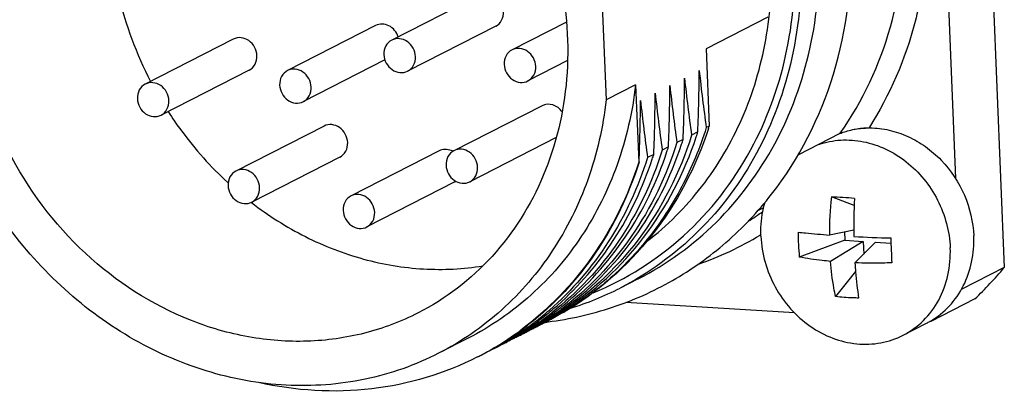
# Model space of a CAD drawing. Header units: millimetres. Extents: x 0 to 420, y 0 to 297.
# Tile 22 of 66: x 199.6 to 204.31, y 72.85 to 74.64. Entities that reach past the tile are written whole.
import ezdxf

# ---------------------------------------------------------------- set-up
doc = ezdxf.new("R2010")
doc.units = ezdxf.units.MM
doc.header["$LTSCALE"] = 23.1
doc.layers.add('COMPONENTS', color=7, linetype='CONTINUOUS')

msp = doc.modelspace()

# ---------------------------------------------------------------- linework, layer by layer
at = {"layer": 'COMPONENTS', "color": 7, "linetype": 'CONTINUOUS'}
for p, q in [((204.15804, 77.19481), (204.31438, 73.45035)), ((203.9688, 76.57072), (204.08133, 73.87562)), ((202.38473, 74.83564), (202.40907, 74.25269)), ((201.80413, 74.75313), (201.38251, 74.53805)), ((201.30513, 74.6075), (200.88351, 74.39243)), ((201.87986, 74.60466), (201.45824, 74.38959)), ((202.21851, 74.6241), (201.95813, 74.49128)), ((203.18205, 74.64699), (202.88691, 74.49644)), ((200.62402, 74.5427), (200.2024, 74.32763)), ((202.88691, 74.49644), (202.90233, 74.12711)), ((201.34974, 74.44316), (200.95924, 74.24396)), ((202.22392, 74.43976), (202.03387, 74.34281)), ((200.69975, 74.39423), (200.27813, 74.17916)), ((202.54961, 74.32438), (202.40907, 74.25269)), ((202.54961, 74.32438), (202.56504, 73.95505)), ((202.10171, 74.22426), (201.68009, 74.00919)), ((201.05819, 74.12699), (200.63656, 73.91192)), ((202.84748, 74.09913), (202.81778, 74.08398)), ((202.90233, 74.12711), (202.88805, 74.11982)), ((203.5278, 74.09092), (203.32686, 73.98842)), ((203.5278, 74.09092), (203.52939, 74.09319)), ((202.16963, 74.07181), (201.75582, 73.86072)), ((202.77721, 74.06328), (202.74751, 74.04813)), ((201.60905, 74.00828), (201.18743, 73.79321)), ((202.63667, 73.99159), (202.60697, 73.97644)), ((202.70694, 74.02743), (202.67724, 74.01228)), ((203.09987, 74.01199), (203.10159, 74.01515)), ((201.13392, 73.97853), (200.7123, 73.76345)), ((202.5664, 73.95574), (202.56504, 73.95505)), ((202.5664, 73.95574), (202.56607, 73.95469)), ((200.59764, 73.85684), (200.59946, 73.85517)), ((201.68478, 73.85982), (201.26316, 73.64475)), ((203.59576, 73.74667), (203.48663, 73.78826)), ((203.16232, 73.73586), (203.13363, 73.72122)), ((203.59376, 73.62978), (203.47719, 73.60612)), ((203.54928, 73.62075), (203.55095, 73.58085)), ((203.14988, 73.60823), (203.1464, 73.60612)), ((203.55095, 73.58085), (203.33303, 73.50073)), ((203.63871, 73.57539), (203.48244, 73.4803)), ((203.55095, 73.58085), (203.63871, 73.57539)), ((203.69721, 73.57176), (203.59935, 73.47303)), ((203.63871, 73.57539), (203.64122, 73.51527)), ((203.69721, 73.57176), (203.77182, 73.56712)), ((203.60256, 73.43111), (203.50653, 73.31171)), ((204.31438, 73.45035), (204.10865, 73.34541)), ((202.5618, 73.39677), (202.47508, 73.35253)), ((204.17332, 73.30057), (203.96251, 73.19303)), ((203.31037, 73.23355), (202.50257, 73.28375)), ((202.12052, 73.18987), (202.12424, 73.19032)), ((202.12896, 73.20566), (202.12522, 73.20318)), ((202.16212, 73.21232), (202.1582, 73.21017)), ((203.96251, 73.19303), (203.95869, 73.19327)), ((203.9587, 73.19325), (203.9592, 73.19354)), ((203.8299, 73.12704), (203.94233, 73.1844)), ((201.74747, 73.11234), (201.60693, 73.04065)), ((201.87504, 73.0685), (201.87127, 73.06627))]:
    msp.add_line(p, q, dxfattribs=at)
for centre, radius, start, end in [((201.80718, 75.16464), 1.78099, 193.36154, 207.55399), ((194.43428, 74.43988), 8.4201, 357.680645, 359.675942), ((209.99192, 75.13968), 7.17671, 185.977898, 188.169738), ((194.36401, 74.40404), 8.4201, 357.680645, 359.675942), ((209.92165, 75.10383), 7.17671, 185.977898, 188.169738), ((194.22347, 74.33234), 8.4201, 357.680645, 359.675942), ((209.78111, 75.03214), 7.17671, 185.977898, 188.169738), ((194.29374, 74.36819), 8.4201, 357.680645, 359.675942), ((209.85138, 75.06798), 7.17671, 185.977898, 188.169738), ((194.1532, 74.2965), 8.4201, 357.680645, 359.675942), ((209.71084, 74.99629), 7.17671, 185.977898, 188.169738), ((201.18855, 74.6209), 1.73905, 341.74992, 342.54029), ((201.22778, 74.6631), 1.75824, 341.87445, 342.25131), ((203.66871, 73.70108), 0.41701, 89.66909, 90.21206), ((201.11815, 74.5851), 1.73918, 341.75029, 342.54029), ((201.63651, 73.93483), 0.08101, 61.67157, 67.87836), ((200.97756, 74.51342), 1.73923, 341.75038, 342.54029), ((201.04631, 74.54974), 1.74083, 341.75482, 342.54031), ((201.65529, 73.91764), 0.06491, 297.02904, 302.37973), ((205.16442, 73.60996), 1.68724, 173.93396, 180.13035), ((203.26472, 69.32303), 4.47074, 85.73348, 87.15485), ((206.26554, 73.64288), 2.6718, 177.02863, 180.94414), ((202.2931, 74.94004), 1.49687, 302.095, 305.32901), ((204.44678, 73.60645), 1.11881, 179.31256, 182.38334), ((202.33874, 74.9395), 1.55892, 289.05016, 301.20435), ((203.91133, 79.81686), 6.22609, 267.079397, 268.706906), ((222.91148, 74.33107), 19.1549, 182.210166, 182.389912), ((204.40899, 73.60476), 1.08098, 182.37743, 185.52253), ((222.04897, 74.29523), 18.29165, 182.390428, 182.575706), ((202.58075, 74.94165), 2.2868, 314.1405, 319.2974), ((201.79615, 74.68448), 1.495, 287.18176, 297.00725), ((201.17003, 74.36096), 1.47491, 307.49567, 310.95099), ((201.20093, 74.37458), 1.47297, 307.95925, 309.73415), ((201.19586, 74.38068), 1.4809, 309.73414, 311.4041), ((201.27435, 74.40641), 1.46786, 306.72725, 308.47232), ((201.31865, 74.42215), 1.46166, 304.95826, 306.72631), ((201.42148, 74.46868), 1.45636, 300.52139, 302.34336), ((201.34809, 74.4376), 1.46206, 304.22214, 305.43499), ((201.27056, 74.4112), 1.47397, 308.47164, 309.22551), ((201.17661, 74.35251), 1.4642, 304.49239, 307.49271), ((201.20523, 74.3691), 1.46601, 306.25697, 307.95871), ((201.24744, 74.38758), 1.46324, 304.49431, 306.52463), ((201.32004, 74.42007), 1.45916, 301.43883, 303.49142), ((201.35158, 74.43222), 1.45564, 300.13551, 301.91517), ((201.39364, 74.45036), 1.45268, 298.3403, 300.40804), ((201.2785, 74.40084), 1.46092, 303.66726, 304.9707), ((201.42422, 74.46391), 1.45086, 298.10467, 298.82109), ((201.27825, 74.4012), 1.46135, 304.97066, 305.23944), ((201.24616, 74.38931), 1.4654, 306.52441, 307.37796), ((201.35067, 74.43369), 1.45737, 301.91491, 302.18579), ((201.27806, 74.40147), 1.46168, 305.2395, 306.72631), ((201.42378, 74.46471), 1.45178, 298.82105, 299.09405), ((201.46472, 74.48475), 1.45102, 297.02363, 297.41618), ((201.92455, 74.82655), 1.64837, 276.95834, 277.18325), ((201.34985, 74.43499), 1.45891, 302.18602, 303.64666), ((201.39243, 74.45243), 1.45508, 300.40773, 301.09408), ((201.31907, 74.42154), 1.46092, 303.66726, 304.9582), ((201.42299, 74.46613), 1.4534, 299.09429, 300.52118), ((201.465, 74.48422), 1.45042, 297.41617, 298.01669), ((201.24489, 74.39097), 1.46749, 307.37801, 307.9997), ((201.39176, 74.45355), 1.45638, 301.0941, 301.86563), ((201.46494, 74.48433), 1.45055, 298.01675, 298.55027), ((201.34893, 74.43637), 1.46057, 303.64652, 304.22202), ((203.76599, 73.53007), 0.38805, 297.02641, 299.7769), ((203.76569, 73.53058), 0.38865, 299.86109, 300.23763), ((202.38562, 74.81851), 2.26468, 314.13075, 314.37466), ((201.18058, 74.3467), 1.45717, 298.34416, 304.493), ((201.1187, 74.34354), 1.48249, 300.67583, 306.4984), ((201.13865, 74.3281), 1.45966, 301.91107, 306.2456), ((201.21036, 74.36165), 1.45695, 300.13841, 303.2172), ((201.13387, 74.33461), 1.46774, 306.24564, 307.99905), ((201.2082, 74.36497), 1.46091, 303.21686, 304.96427), ((201.24974, 74.38423), 1.45918, 301.43634, 304.49449), ((201.28119, 74.39655), 1.45585, 300.13462, 300.60574), ((201.32216, 74.41658), 1.45508, 298.3414, 301.43925), ((201.35411, 74.42777), 1.45053, 297.02123, 298.10236), ((201.2804, 74.39788), 1.45741, 300.60589, 301.91404), ((201.35394, 74.42809), 1.45089, 298.10251, 298.81894), ((201.20681, 74.36696), 1.46334, 304.96421, 306.25666), ((201.27942, 74.39945), 1.45924, 301.91404, 303.22063), ((201.35301, 74.42977), 1.4528, 298.81909, 300.13529), ((201.39466, 74.44852), 1.45058, 297.02124, 297.96711), ((201.39478, 74.44827), 1.4503, 297.9672, 298.33978), ((201.27892, 74.40022), 1.46017, 303.22054, 303.66719), ((201.42437, 74.46363), 1.45054, 297.02345, 298.10452), ((201.21248, 74.35805), 1.45277, 298.81974, 300.13734), ((201.25411, 74.37683), 1.45058, 297.02189, 297.98619), ((201.25426, 74.37656), 1.45028, 297.98628, 298.34182), ((201.25259, 74.37958), 1.45373, 298.3431, 301.43587), ((201.28323, 74.39293), 1.45169, 297.99524, 298.82573), ((201.28206, 74.39504), 1.45411, 298.82587, 300.13478), ((201.32447, 74.41238), 1.45028, 297.02799, 298.34013), ((201.12272, 74.33712), 1.47492, 297.76593, 300.49856), ((201.18377, 74.34114), 1.45076, 297.02168, 298.12528), ((201.184, 74.3407), 1.45026, 298.12538, 298.33805), ((201.21357, 74.35609), 1.45053, 297.02189, 298.10919), ((201.21341, 74.35637), 1.45085, 298.10934, 298.81959), ((201.12255, 74.33744), 1.47528, 297.02703, 297.76587)]:
    msp.add_arc(centre, radius, start, end, dxfattribs=at)
for points, knots in [([(203.52939, 74.09319), (203.63671, 74.24649), (203.80129, 74.60037), (203.8693, 75.18793), (203.76187, 75.7853), (203.57974, 76.15319), (203.46492, 76.32102)], [0, 0, 0, 0, 0.238048, 0.4857776, 0.7413197, 1, 1, 1, 1]), ([(203.59649, 76.32653), (203.70442, 76.1582), (203.87537, 75.79351), (203.96118, 75.30014), (203.94656, 74.90936), (203.87868, 74.53761), (203.76644, 74.27461), (203.66716, 74.11881)], [0, 0, 0, 0, 0.2581795, 0.5131585, 0.638395, 0.7614581, 1, 1, 1, 1]), ([(200.87568, 76.16987), (201.03076, 76.14272), (201.33914, 76.03268), (201.73308, 75.73309), (202.03258, 75.32646), (202.20874, 74.8524), (202.24436, 74.35628), (202.13385, 73.88588), (201.88557, 73.48908), (201.64073, 73.30112), (201.50848, 73.23366)], [0, 0, 0, 0, 0.1230526, 0.2508015, 0.3815461, 0.5125395, 0.6409512, 0.7648435, 0.8839592, 1, 1, 1, 1]), ([(201.50848, 73.23366), (201.42718, 73.19218), (201.25374, 73.12693), (200.97678, 73.08839), (200.6929, 73.11005), (200.3169, 73.21837), (199.88644, 73.49698), (199.5151, 73.9943), (199.3305, 74.58687), (199.35768, 75.0989), (199.49072, 75.46687), (199.63985, 75.7094), (199.83364, 75.91098), (199.9883, 76.01307), (200.0696, 76.05454)], [0, 0, 0, 0, 0.0586886, 0.1180047, 0.1784628, 0.2403815, 0.3681439, 0.5000007, 0.6318572, 0.7596189, 0.8215373, 0.8819951, 0.9413108, 1, 1, 1, 1]), ([(202.13066, 73.19111), (202.23508, 73.20427), (202.44144, 73.25074), (202.73081, 73.37965), (202.9896, 73.56345), (203.28394, 73.87447), (203.53634, 74.37119), (203.58828, 74.81602), (203.57897, 75.03892)], [0, 0, 0, 0, 0.1225358, 0.2444443, 0.3665476, 0.489644, 0.7402428, 1, 1, 1, 1]), ([(202.5618, 73.39677), (202.69845, 73.46647), (202.95402, 73.65183), (203.23844, 74.03615), (203.40686, 74.49752), (203.43405, 74.82932), (203.42708, 74.99623)], [0, 0, 0, 0, 0.2402795, 0.4853317, 0.738335, 1, 1, 1, 1]), ([(203.34037, 74.952), (203.34734, 74.78508), (203.32014, 74.45328), (203.15172, 73.99189), (202.86729, 73.60756), (202.6117, 73.42222), (202.47504, 73.35251)], [0, 0, 0, 0, 0.2616639, 0.5146682, 0.7597205, 1, 1, 1, 1]), ([(202.60256, 73.57461), (202.70093, 73.64998), (202.88042, 73.82969), (203.07502, 74.16171), (203.18806, 74.54001), (203.20515, 74.80658), (203.19955, 74.94065)], [0, 0, 0, 0, 0.2404935, 0.4864675, 0.7396002, 1, 1, 1, 1]), ([(203.10159, 74.01515), (203.17739, 74.15492), (203.29032, 74.46315), (203.31704, 74.78956), (203.31018, 74.95388)], [0, 0, 0, 0, 0.4915684, 1, 1, 1, 1]), ([(201.87987, 74.60467), (201.89173, 74.61072), (201.9125, 74.63159), (201.91807, 74.66006), (201.91748, 74.6742)], [0, 0, 0, 0, 0.4846867, 1, 1, 1, 1]), ([(201.41372, 74.55398), (201.40631, 74.57593), (201.38141, 74.60585), (201.33676, 74.61726), (201.31458, 74.61232), (201.30513, 74.6075)], [0, 0, 0, 0, 0.5165902, 0.7635781, 1, 1, 1, 1]), ([(200.73737, 74.46378), (200.73679, 74.47777), (200.7288, 74.50577), (200.70067, 74.53771), (200.66221, 74.55313), (200.63517, 74.54839), (200.62402, 74.54269)], [0, 0, 0, 0, 0.2607144, 0.5204383, 0.7669521, 1, 1, 1, 1]), ([(201.38247, 74.53803), (201.37061, 74.53198), (201.34987, 74.5111), (201.34429, 74.48265), (201.34488, 74.46851)], [0, 0, 0, 0, 0.4846643, 1, 1, 1, 1]), ([(201.49586, 74.45913), (201.49528, 74.47313), (201.48728, 74.50113), (201.45914, 74.53308), (201.42067, 74.54849), (201.39362, 74.54373), (201.38247, 74.53803)], [0, 0, 0, 0, 0.2607347, 0.52045, 0.7669512, 1, 1, 1, 1]), ([(200.69976, 74.39424), (200.71162, 74.40029), (200.73239, 74.42116), (200.73796, 74.44963), (200.73737, 74.46378)], [0, 0, 0, 0, 0.4846867, 1, 1, 1, 1]), ([(201.34488, 74.46851), (201.34547, 74.45451), (201.35346, 74.42651), (201.3816, 74.39456), (201.42007, 74.37915), (201.44712, 74.38391), (201.45828, 74.38961)], [0, 0, 0, 0, 0.2607347, 0.52045, 0.7669512, 1, 1, 1, 1]), ([(201.95809, 74.49126), (201.94624, 74.48521), (201.9255, 74.46433), (201.91992, 74.43588), (201.92051, 74.42174)], [0, 0, 0, 0, 0.4846643, 1, 1, 1, 1]), ([(202.07149, 74.41235), (202.0709, 74.42636), (202.06291, 74.45436), (202.03477, 74.48631), (201.9963, 74.50171), (201.96925, 74.49695), (201.95809, 74.49126)], [0, 0, 0, 0, 0.2607347, 0.52045, 0.7669512, 1, 1, 1, 1]), ([(201.60691, 73.04064), (201.49607, 72.9841), (201.25614, 72.89994), (200.87274, 72.8722), (200.48577, 72.9428), (200.11689, 73.10699), (199.78579, 73.35499), (199.51001, 73.67308), (199.30418, 74.04372), (199.22032, 74.31478), (199.19328, 74.45253)], [0, 0, 0, 0, 0.1160627, 0.2338791, 0.3547574, 0.4792728, 0.6071942, 0.7375925, 0.8690608, 1, 1, 1, 1]), ([(201.45828, 74.38961), (201.47013, 74.39566), (201.49088, 74.41654), (201.49645, 74.44499), (201.49586, 74.45913)], [0, 0, 0, 0, 0.4846643, 1, 1, 1, 1]), ([(201.92051, 74.42174), (201.9211, 74.40773), (201.92909, 74.37973), (201.95723, 74.34778), (201.9957, 74.33238), (202.02275, 74.33714), (202.0339, 74.34283)], [0, 0, 0, 0, 0.2607347, 0.52045, 0.7669512, 1, 1, 1, 1]), ([(200.88347, 74.39241), (200.87162, 74.38636), (200.85087, 74.36548), (200.8453, 74.33703), (200.84589, 74.32289)], [0, 0, 0, 0, 0.4846643, 1, 1, 1, 1]), ([(200.99686, 74.31351), (200.99628, 74.32751), (200.98829, 74.35551), (200.96015, 74.38746), (200.92167, 74.40287), (200.89463, 74.39811), (200.88347, 74.39241)], [0, 0, 0, 0, 0.2607347, 0.52045, 0.7669512, 1, 1, 1, 1]), ([(202.0339, 74.34283), (202.04576, 74.34888), (202.0665, 74.36976), (202.07208, 74.39821), (202.07149, 74.41235)], [0, 0, 0, 0, 0.4846643, 1, 1, 1, 1]), ([(200.20236, 74.32761), (200.1905, 74.32155), (200.16976, 74.30067), (200.16418, 74.27222), (200.16478, 74.25808)], [0, 0, 0, 0, 0.4846643, 1, 1, 1, 1]), ([(200.31575, 74.2487), (200.31517, 74.2627), (200.30718, 74.29071), (200.27903, 74.32266), (200.24056, 74.33806), (200.21351, 74.3333), (200.20236, 74.32761)], [0, 0, 0, 0, 0.2607347, 0.52045, 0.7669512, 1, 1, 1, 1]), ([(200.84589, 74.32289), (200.84647, 74.30889), (200.85446, 74.28088), (200.88261, 74.24893), (200.92108, 74.23353), (200.94813, 74.23829), (200.95928, 74.24398)], [0, 0, 0, 0, 0.2607347, 0.52045, 0.7669512, 1, 1, 1, 1]), ([(202.54961, 74.32438), (202.53457, 74.19456), (202.47674, 73.94082), (202.30612, 73.59558), (202.06138, 73.30919), (201.85617, 73.16779), (201.74745, 73.11233)], [0, 0, 0, 0, 0.2595598, 0.5116799, 0.7576053, 1, 1, 1, 1]), ([(200.95928, 74.24398), (200.97114, 74.25004), (200.99188, 74.27092), (200.99745, 74.29937), (200.99686, 74.31351)], [0, 0, 0, 0, 0.4846643, 1, 1, 1, 1]), ([(200.16478, 74.25808), (200.16536, 74.24408), (200.17335, 74.21608), (200.20149, 74.18413), (200.23997, 74.16872), (200.26701, 74.17348), (200.27817, 74.17918)], [0, 0, 0, 0, 0.2607347, 0.52045, 0.7669512, 1, 1, 1, 1]), ([(200.27817, 74.17918), (200.29002, 74.18523), (200.31077, 74.20611), (200.31634, 74.23456), (200.31575, 74.2487)], [0, 0, 0, 0, 0.4846643, 1, 1, 1, 1]), ([(202.40907, 74.25269), (202.39403, 74.12287), (202.33619, 73.86913), (202.16558, 73.52389), (201.92084, 73.2375), (201.71563, 73.0961), (201.60691, 73.04064)], [0, 0, 0, 0, 0.2595598, 0.5116799, 0.7576053, 1, 1, 1, 1]), ([(202.1982, 74.19465), (202.18746, 74.20996), (202.15708, 74.23439), (202.11704, 74.23208), (202.10171, 74.22426)], [0, 0, 0, 0, 0.5205614, 1, 1, 1, 1]), ([(200.31214, 74.19644), (200.33235, 74.16514), (200.41655, 74.04324), (200.51609, 73.93191), (200.59764, 73.85684)], [0, 0, 0, 0, 0.2516019, 1, 1, 1, 1]), ([(201.17154, 74.04807), (201.17096, 74.06207), (201.16297, 74.09006), (201.13484, 74.12201), (201.09638, 74.13743), (201.06934, 74.13268), (201.05818, 74.12699)], [0, 0, 0, 0, 0.2607144, 0.5204383, 0.7669521, 1, 1, 1, 1]), ([(202.88805, 74.11982), (202.85749, 74.02267), (202.78, 73.83525), (202.61553, 73.58291), (202.40913, 73.37015), (202.24717, 73.25893), (202.16212, 73.21232)], [0, 0, 0, 0, 0.2569014, 0.5082785, 0.7553811, 1, 1, 1, 1]), ([(202.89877, 74.11611), (202.83861, 73.93232), (202.65852, 73.58674), (202.3643, 73.32902), (202.20239, 73.23471)], [0, 0, 0, 0, 0.5078911, 1, 1, 1, 1]), ([(203.5278, 74.09092), (203.53468, 74.09443), (203.55178, 74.1005), (203.56908, 74.10562), (203.57911, 74.10813)], [0, 0, 0, 0, 0.4276631, 1, 1, 1, 1]), ([(203.57911, 74.10813), (203.58644, 74.10996), (203.61535, 74.11633), (203.64512, 74.11953), (203.66716, 74.11881)], [0, 0, 0, 0, 0.2552606, 1, 1, 1, 1]), ([(203.57911, 74.10815), (203.58628, 74.10978), (203.6153, 74.11551), (203.64495, 74.11801), (203.66717, 74.11809)], [0, 0, 0, 0, 0.2487009, 1, 1, 1, 1]), ([(203.67112, 74.11809), (203.70193, 74.11791), (203.76448, 74.11057), (203.85486, 74.07998), (203.93942, 74.03101), (204.04008, 73.9438), (204.13412, 73.80165), (204.16528, 73.66819), (204.16806, 73.60165)], [0, 0, 0, 0, 0.1178088, 0.2386194, 0.3624895, 0.4889927, 0.7453411, 1, 1, 1, 1]), ([(201.13392, 73.97853), (201.14579, 73.98458), (201.16655, 74.00546), (201.17213, 74.03392), (201.17154, 74.04807)], [0, 0, 0, 0, 0.4846867, 1, 1, 1, 1]), ([(202.81778, 74.08398), (202.76158, 73.90529), (202.59273, 73.56849), (202.31456, 73.31234), (202.16063, 73.21666)], [0, 0, 0, 0, 0.5082328, 1, 1, 1, 1]), ([(202.74751, 74.04813), (202.69756, 73.88932), (202.55339, 73.5886), (202.32205, 73.34712), (202.19271, 73.25062)], [0, 0, 0, 0, 0.5077895, 1, 1, 1, 1]), ([(202.19576, 73.24636), (202.32846, 73.34078), (202.56696, 73.57972), (202.71726, 73.88097), (202.76986, 74.04046)], [0, 0, 0, 0, 0.4923281, 1, 1, 1, 1]), ([(202.20062, 73.23826), (202.3489, 73.33216), (202.61713, 73.58024), (202.78338, 73.90423), (202.84012, 74.07629)], [0, 0, 0, 0, 0.4920492, 1, 1, 1, 1]), ([(203.42671, 74.0395), (203.46035, 74.05097), (203.53191, 74.06484), (203.64205, 74.05673), (203.74958, 74.02074), (203.84834, 73.95917), (203.93288, 73.87568), (203.99856, 73.77501), (204.04172, 73.66288), (204.05398, 73.5837), (204.05563, 73.5443)], [0, 0, 0, 0, 0.11592, 0.2344354, 0.3564909, 0.4821853, 0.6108157, 0.7410773, 0.8713437, 1, 1, 1, 1]), ([(201.66702, 74.00987), (201.65767, 74.01367), (201.63763, 74.01766), (201.61769, 74.01269), (201.60904, 74.00828)], [0, 0, 0, 0, 0.5094738, 1, 1, 1, 1]), ([(201.68005, 74.00917), (201.66819, 74.00311), (201.64745, 73.98224), (201.64188, 73.95379), (201.64247, 73.93965)], [0, 0, 0, 0, 0.4846643, 1, 1, 1, 1]), ([(201.79344, 73.93026), (201.79286, 73.94427), (201.78487, 73.97227), (201.75673, 74.00422), (201.71825, 74.01962), (201.69121, 74.01486), (201.68005, 74.00917)], [0, 0, 0, 0, 0.2607347, 0.52045, 0.7669512, 1, 1, 1, 1]), ([(202.67724, 74.01228), (202.62894, 73.85872), (202.49102, 73.56755), (202.2714, 73.3307), (202.14836, 73.23457)], [0, 0, 0, 0, 0.5076382, 1, 1, 1, 1]), ([(202.20266, 73.26937), (202.31675, 73.3625), (202.52065, 73.58765), (202.65216, 73.86075), (202.69962, 74.00472)], [0, 0, 0, 0, 0.4927665, 1, 1, 1, 1]), ([(202.34681, 73.33046), (202.50441, 73.39463), (202.80204, 73.58205), (203.01683, 73.85968), (203.09987, 74.01199)], [0, 0, 0, 0, 0.4951659, 1, 1, 1, 1]), ([(202.56504, 73.95505), (202.51378, 73.79492), (202.36654, 73.49179), (202.13166, 73.24886), (202.00049, 73.15181)], [0, 0, 0, 0, 0.5074881, 1, 1, 1, 1]), ([(202.56607, 73.95469), (202.51772, 73.80133), (202.37981, 73.51055), (202.16039, 73.27402), (202.03748, 73.178)], [0, 0, 0, 0, 0.5076331, 1, 1, 1, 1]), ([(202.60697, 73.97644), (202.56252, 73.83511), (202.43874, 73.56625), (202.24541, 73.34133), (202.13671, 73.247)], [0, 0, 0, 0, 0.5072526, 1, 1, 1, 1]), ([(202.17528, 73.26991), (202.27893, 73.3613), (202.4638, 73.57721), (202.58482, 73.83384), (202.62932, 73.96877)], [0, 0, 0, 0, 0.4930505, 1, 1, 1, 1]), ([(200.63653, 73.9119), (200.62467, 73.90585), (200.60393, 73.88497), (200.59835, 73.85652), (200.59894, 73.84238)], [0, 0, 0, 0, 0.4846643, 1, 1, 1, 1]), ([(200.74992, 73.833), (200.74933, 73.847), (200.74134, 73.875), (200.7132, 73.90695), (200.67473, 73.92236), (200.64768, 73.9176), (200.63653, 73.9119)], [0, 0, 0, 0, 0.2607347, 0.52045, 0.7669512, 1, 1, 1, 1]), ([(201.64247, 73.93965), (201.64305, 73.92564), (201.65104, 73.89764), (201.67918, 73.86569), (201.71766, 73.85029), (201.7447, 73.85505), (201.75586, 73.86074)], [0, 0, 0, 0, 0.2607347, 0.52045, 0.7669512, 1, 1, 1, 1]), ([(201.75586, 73.86074), (201.76771, 73.86679), (201.78846, 73.88767), (201.79403, 73.91612), (201.79344, 73.93026)], [0, 0, 0, 0, 0.4846643, 1, 1, 1, 1]), ([(200.59894, 73.84238), (200.59953, 73.82838), (200.60752, 73.80037), (200.63566, 73.76842), (200.67413, 73.75302), (200.70118, 73.75778), (200.71234, 73.76347)], [0, 0, 0, 0, 0.2607347, 0.52045, 0.7669512, 1, 1, 1, 1]), ([(200.71234, 73.76347), (200.72419, 73.76953), (200.74493, 73.79041), (200.75051, 73.81886), (200.74992, 73.833)], [0, 0, 0, 0, 0.4846643, 1, 1, 1, 1]), ([(200.71079, 73.76148), (200.79148, 73.69935), (200.96271, 73.59092), (201.2425, 73.48234), (201.53169, 73.43386), (201.72505, 73.4434), (201.81864, 73.45867)], [0, 0, 0, 0, 0.2591309, 0.5120749, 0.7587246, 1, 1, 1, 1]), ([(201.18739, 73.79319), (201.17553, 73.78714), (201.15479, 73.76626), (201.14921, 73.73781), (201.1498, 73.72367)], [0, 0, 0, 0, 0.4846643, 1, 1, 1, 1]), ([(201.30078, 73.71429), (201.3002, 73.72829), (201.2922, 73.75629), (201.26406, 73.78824), (201.22559, 73.80365), (201.19854, 73.79889), (201.18739, 73.79319)], [0, 0, 0, 0, 0.2607347, 0.52045, 0.7669512, 1, 1, 1, 1]), ([(203.14977, 73.60059), (203.14919, 73.61453), (203.14906, 73.66948), (203.15785, 73.7245), (203.16957, 73.76377)], [0, 0, 0, 0, 0.2540722, 1, 1, 1, 1]), ([(201.1498, 73.72367), (201.15039, 73.70967), (201.15838, 73.68166), (201.18652, 73.64971), (201.22499, 73.63431), (201.25204, 73.63907), (201.2632, 73.64477)], [0, 0, 0, 0, 0.2607347, 0.52045, 0.7669512, 1, 1, 1, 1]), ([(201.2632, 73.64477), (201.27505, 73.65082), (201.2958, 73.6717), (201.30137, 73.70015), (201.30078, 73.71429)], [0, 0, 0, 0, 0.4846643, 1, 1, 1, 1]), ([(203.32806, 73.61987), (203.33977, 73.61854), (203.3894, 73.6132), (203.43915, 73.60893), (203.47719, 73.60612)], [0, 0, 0, 0, 0.2360477, 1, 1, 1, 1]), ([(203.14977, 73.60059), (203.15152, 73.55858), (203.16523, 73.47419), (203.21373, 73.35562), (203.28731, 73.25092), (203.38136, 73.16686), (203.49003, 73.10885), (203.60655, 73.08093), (203.72326, 73.08528), (203.79639, 73.10995), (203.8299, 73.12704)], [0, 0, 0, 0, 0.1293706, 0.2603584, 0.3911045, 0.5197937, 0.6450722, 0.7663925, 0.8842215, 1, 1, 1, 1]), ([(203.96141, 73.19481), (203.9945, 73.2141), (204.05588, 73.26338), (204.1236, 73.36152), (204.16347, 73.47731), (204.1698, 73.56003), (204.16806, 73.60165)], [0, 0, 0, 0, 0.2402558, 0.4855937, 0.7386771, 1, 1, 1, 1]), ([(203.8299, 73.12704), (203.86555, 73.14523), (203.93222, 73.19358), (204.00641, 73.29384), (204.05035, 73.4142), (204.05744, 73.50075), (204.05563, 73.5443)], [0, 0, 0, 0, 0.2402798, 0.4853319, 0.7383335, 1, 1, 1, 1]), ([(203.48244, 73.4803), (203.46931, 73.48149), (203.41929, 73.48658), (203.36947, 73.49382), (203.33303, 73.50073)], [0, 0, 0, 0, 0.2622604, 1, 1, 1, 1]), ([(203.50653, 73.31171), (203.5037, 73.32524), (203.49302, 73.38102), (203.48597, 73.43748), (203.48244, 73.4803)], [0, 0, 0, 0, 0.243417, 1, 1, 1, 1]), ([(203.7758, 73.47322), (203.76082, 73.47269), (203.70202, 73.47111), (203.64316, 73.4715), (203.59935, 73.47303)], [0, 0, 0, 0, 0.2547661, 1, 1, 1, 1]), ([(203.59935, 73.47303), (203.60033, 73.45856), (203.60465, 73.40233), (203.61107, 73.34626), (203.61722, 73.30483)], [0, 0, 0, 0, 0.2572809, 1, 1, 1, 1]), ([(203.61722, 73.30483), (203.6078, 73.30498), (203.57084, 73.306), (203.53392, 73.30868), (203.50653, 73.31171)], [0, 0, 0, 0, 0.2548398, 1, 1, 1, 1]), ([(201.79294, 73.02328), (201.63591, 72.94317), (201.28542, 72.83815), (200.92126, 72.86116), (200.74484, 72.901)], [0, 0, 0, 0, 0.4935839, 1, 1, 1, 1])]:
    msp.add_open_spline(points, degree=3, knots=knots, dxfattribs=at)

doc.saveas('drawing.dxf')
